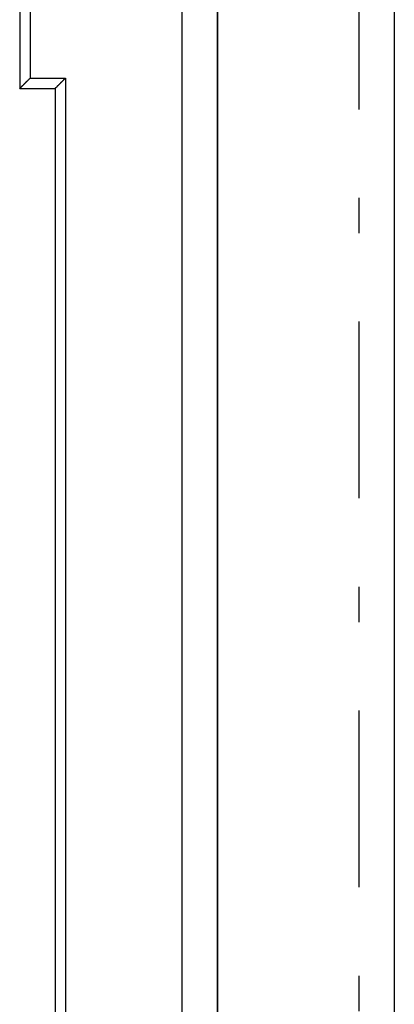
# Model space of a CAD drawing. Extents: x 2 to 87, y -108 to 11.
# Tile 6 of 210: x 9.57 to 10.63, y -90.64 to -87.85. Entities that reach past the tile are written whole.
import ezdxf

# ---------------------------------------------------------------- set-up
doc = ezdxf.new("R2010")
doc.units = 0
doc.header["$MEASUREMENT"] = 0
doc.linetypes.add('DASHDOT', pattern=[1, 0.5, -0.25, 0, -0.25])
for name, color, linetype in [('11', 7, 'CONTINUOUS'), ('2', 7, 'CONTINUOUS'), ('5', 7, 'CONTINUOUS')]:
    doc.layers.add(name, color=color, linetype=linetype)

msp = doc.modelspace()

# ---------------------------------------------------------------- linework, layer by layer
at = {"layer": '11', "color": 62, "linetype": 'Continuous'}
for p, q in [((9.5676, -86.729), (9.5676, -88.049)), ((9.5976, -86.759), (9.5976, -88.019)), ((10.0276, -91.389), (10.0276, -87.689)), ((9.5976, -88.019), (9.6976, -88.019)), ((9.6976, -88.019), (9.6976, -91.059)), ((9.5676, -88.049), (9.6676, -88.049)), ((9.6676, -88.049), (9.6676, -91.029))]:
    msp.add_line(p, q, dxfattribs=at)
for points in [[(9.5692, -88.0474), (9.5692, -88.0474), (9.5692, -88.0473), (9.5693, -88.0473), (9.5693, -88.0473), (9.5693, -88.0472), (9.5694, -88.0472), (9.5694, -88.0472), (9.5694, -88.0471), (9.5695, -88.0471), (9.5695, -88.0471), (9.5695, -88.047), (9.5696, -88.047), (9.5696, -88.047), (9.5696, -88.0469), (9.5697, -88.0469), (9.5697, -88.0469), (9.5697, -88.0468), (9.5698, -88.0468), (9.5698, -88.0467), (9.5698, -88.0467), (9.5699, -88.0467), (9.5699, -88.0466), (9.57, -88.0466), (9.57, -88.0466), (9.57, -88.0465), (9.5701, -88.0465), (9.5701, -88.0464), (9.5702, -88.0464), (9.5702, -88.0464), (9.5702, -88.0463), (9.5703, -88.0463), (9.5703, -88.0462), (9.5704, -88.0462), (9.5704, -88.0462), (9.5704, -88.0461), (9.5705, -88.0461), (9.5705, -88.046), (9.5706, -88.046), (9.5706, -88.0459), (9.5707, -88.0459), (9.5707, -88.0459), (9.5708, -88.0458), (9.5708, -88.0458), (9.5708, -88.0457), (9.5709, -88.0457), (9.5709, -88.0456), (9.571, -88.0456), (9.571, -88.0455), (9.5711, -88.0455), (9.5711, -88.0454), (9.5712, -88.0454), (9.5712, -88.0454), (9.5713, -88.0453), (9.5713, -88.0453), (9.5713, -88.0452), (9.5714, -88.0452), (9.5714, -88.0451), (9.5715, -88.0451), (9.5715, -88.045), (9.5716, -88.045), (9.5716, -88.0449), (9.5717, -88.0449), (9.5717, -88.0448), (9.5718, -88.0448), (9.5718, -88.0447), (9.5719, -88.0447), (9.5719, -88.0446), (9.572, -88.0446), (9.572, -88.0445), (9.5721, -88.0445), (9.5722, -88.0444), (9.5722, -88.0444), (9.5723, -88.0443), (9.5723, -88.0443), (9.5724, -88.0442), (9.5724, -88.0441), (9.5725, -88.0441), (9.5725, -88.044), (9.5726, -88.044), (9.5726, -88.0439), (9.5727, -88.0439), (9.5727, -88.0438), (9.5728, -88.0438), (9.5729, -88.0437), (9.5729, -88.0436), (9.573, -88.0436), (9.573, -88.0435), (9.5731, -88.0435), (9.5731, -88.0434), (9.5732, -88.0434), (9.5733, -88.0433), (9.5733, -88.0432), (9.5734, -88.0432), (9.5734, -88.0431), (9.5735, -88.0431), (9.5735, -88.043), (9.5736, -88.043), (9.5737, -88.0429), (9.5737, -88.0428), (9.5738, -88.0428)], [(9.5738, -88.0428), (9.5738, -88.0427), (9.5739, -88.0427), (9.574, -88.0426), (9.574, -88.0425), (9.5741, -88.0425), (9.5741, -88.0424), (9.5742, -88.0423), (9.5743, -88.0423), (9.5743, -88.0422), (9.5744, -88.0422), (9.5745, -88.0421), (9.5745, -88.042), (9.5746, -88.042), (9.5746, -88.0419), (9.5747, -88.0418), (9.5748, -88.0418), (9.5748, -88.0417), (9.5749, -88.0417), (9.575, -88.0416), (9.575, -88.0415), (9.5751, -88.0415), (9.5752, -88.0414), (9.5752, -88.0413), (9.5753, -88.0413), (9.5754, -88.0412), (9.5754, -88.0411), (9.5755, -88.0411), (9.5756, -88.041), (9.5756, -88.0409), (9.5757, -88.0409), (9.5758, -88.0408), (9.5758, -88.0407), (9.5759, -88.0407), (9.576, -88.0406), (9.576, -88.0405), (9.5761, -88.0405), (9.5762, -88.0404), (9.5762, -88.0403), (9.5763, -88.0403), (9.5764, -88.0402), (9.5764, -88.0401), (9.5765, -88.04), (9.5766, -88.04), (9.5767, -88.0399), (9.5767, -88.0398), (9.5768, -88.0398), (9.5769, -88.0397), (9.5769, -88.0396), (9.577, -88.0395), (9.5771, -88.0395), (9.5772, -88.0394), (9.5772, -88.0393), (9.5773, -88.0393), (9.5774, -88.0392), (9.5774, -88.0391), (9.5775, -88.039), (9.5776, -88.039), (9.5777, -88.0389), (9.5777, -88.0388), (9.5778, -88.0387), (9.5779, -88.0387), (9.578, -88.0386), (9.578, -88.0385), (9.5781, -88.0384), (9.5782, -88.0384), (9.5783, -88.0383), (9.5783, -88.0382), (9.5784, -88.0381), (9.5785, -88.0381), (9.5786, -88.038), (9.5786, -88.0379), (9.5787, -88.0378), (9.5788, -88.0378), (9.5789, -88.0377), (9.579, -88.0376), (9.579, -88.0375), (9.5791, -88.0375), (9.5792, -88.0374), (9.5793, -88.0373), (9.5793, -88.0372), (9.5794, -88.0371), (9.5795, -88.0371), (9.5796, -88.037), (9.5797, -88.0369), (9.5797, -88.0368), (9.5798, -88.0367), (9.5799, -88.0367), (9.58, -88.0366), (9.5801, -88.0365), (9.5801, -88.0364), (9.5802, -88.0363), (9.5803, -88.0363), (9.5804, -88.0362), (9.5805, -88.0361), (9.5805, -88.036), (9.5806, -88.0359), (9.5807, -88.0359), (9.5808, -88.0358), (9.5809, -88.0357), (9.5809, -88.0356)], [(9.5809, -88.0356), (9.581, -88.0355), (9.5811, -88.0355), (9.5812, -88.0354), (9.5813, -88.0353), (9.5814, -88.0352), (9.5814, -88.0351), (9.5815, -88.035), (9.5816, -88.035), (9.5817, -88.0349), (9.5818, -88.0348), (9.5819, -88.0347), (9.5819, -88.0346), (9.582, -88.0345), (9.5821, -88.0345), (9.5822, -88.0344), (9.5823, -88.0343), (9.5824, -88.0342), (9.5824, -88.0341), (9.5825, -88.034), (9.5826, -88.0339), (9.5827, -88.0339), (9.5828, -88.0338), (9.5829, -88.0337), (9.583, -88.0336), (9.583, -88.0335), (9.5831, -88.0334), (9.5832, -88.0333), (9.5833, -88.0333), (9.5834, -88.0332), (9.5835, -88.0331), (9.5836, -88.033), (9.5836, -88.0329), (9.5837, -88.0328), (9.5838, -88.0327), (9.5839, -88.0327), (9.584, -88.0326), (9.5841, -88.0325), (9.5842, -88.0324), (9.5843, -88.0323), (9.5844, -88.0322), (9.5844, -88.0321), (9.5845, -88.032), (9.5846, -88.032), (9.5847, -88.0319), (9.5848, -88.0318), (9.5849, -88.0317), (9.585, -88.0316), (9.5851, -88.0315), (9.5852, -88.0314), (9.5852, -88.0313), (9.5853, -88.0312), (9.5854, -88.0311), (9.5855, -88.0311), (9.5856, -88.031), (9.5857, -88.0309), (9.5858, -88.0308), (9.5859, -88.0307), (9.586, -88.0306), (9.5861, -88.0305), (9.5861, -88.0304), (9.5862, -88.0303), (9.5863, -88.0302), (9.5864, -88.0301), (9.5865, -88.03), (9.5866, -88.03), (9.5867, -88.0299), (9.5868, -88.0298), (9.5869, -88.0297), (9.587, -88.0296), (9.5871, -88.0295), (9.5872, -88.0294), (9.5872, -88.0293), (9.5873, -88.0292), (9.5874, -88.0291), (9.5875, -88.029), (9.5876, -88.0289), (9.5877, -88.0288), (9.5878, -88.0288), (9.5879, -88.0287), (9.588, -88.0286), (9.5881, -88.0285), (9.5882, -88.0284), (9.5883, -88.0283), (9.5884, -88.0282), (9.5885, -88.0281), (9.5885, -88.028), (9.5886, -88.0279), (9.5887, -88.0278), (9.5888, -88.0277), (9.5889, -88.0276), (9.589, -88.0275), (9.5891, -88.0274), (9.5892, -88.0273), (9.5893, -88.0273), (9.5894, -88.0272), (9.5895, -88.0271), (9.5896, -88.027), (9.5897, -88.0269), (9.5898, -88.0268), (9.5899, -88.0267)], [(9.5899, -88.0267), (9.59, -88.0266), (9.5901, -88.0265), (9.5902, -88.0264), (9.5903, -88.0263), (9.5903, -88.0262), (9.5904, -88.0261), (9.5905, -88.026), (9.5906, -88.0259), (9.5907, -88.0258), (9.5908, -88.0257), (9.5909, -88.0256), (9.591, -88.0256), (9.5911, -88.0255), (9.5912, -88.0254), (9.5913, -88.0253), (9.5914, -88.0252), (9.5915, -88.0251), (9.5916, -88.025), (9.5917, -88.0249), (9.5918, -88.0248), (9.5919, -88.0247), (9.592, -88.0246), (9.5921, -88.0245), (9.5922, -88.0244), (9.5923, -88.0243), (9.5924, -88.0242), (9.5925, -88.0241), (9.5926, -88.024), (9.5927, -88.0239), (9.5928, -88.0238), (9.5929, -88.0237), (9.593, -88.0236), (9.593, -88.0235), (9.5931, -88.0234), (9.5932, -88.0233), (9.5933, -88.0232), (9.5934, -88.0231), (9.5935, -88.0231), (9.5936, -88.023), (9.5937, -88.0229), (9.5938, -88.0228), (9.5939, -88.0227), (9.594, -88.0226), (9.5941, -88.0225), (9.5942, -88.0224), (9.5943, -88.0223), (9.5944, -88.0222), (9.5945, -88.0221), (9.5946, -88.022), (9.5947, -88.0219), (9.5948, -88.0218), (9.5949, -88.0217), (9.595, -88.0216), (9.5951, -88.0215), (9.5952, -88.0214), (9.5953, -88.0213), (9.5954, -88.0212), (9.5955, -88.0211), (9.5956, -88.021), (9.5957, -88.0209), (9.5958, -88.0208), (9.5959, -88.0207), (9.596, -88.0206), (9.5961, -88.0205), (9.5962, -88.0204), (9.5963, -88.0203), (9.5964, -88.0202), (9.5965, -88.0201), (9.5966, -88.02), (9.5967, -88.0199), (9.5968, -88.0198), (9.5969, -88.0197), (9.597, -88.0196), (9.5971, -88.0195), (9.5972, -88.0194), (9.5973, -88.0193), (9.5974, -88.0192), (9.5975, -88.0191), (9.5976, -88.019)], [(9.6692, -88.0474), (9.6692, -88.0474), (9.6692, -88.0473), (9.6693, -88.0473), (9.6693, -88.0473), (9.6693, -88.0472), (9.6694, -88.0472), (9.6694, -88.0472), (9.6694, -88.0471), (9.6695, -88.0471), (9.6695, -88.0471), (9.6695, -88.047), (9.6696, -88.047), (9.6696, -88.047), (9.6696, -88.0469), (9.6697, -88.0469), (9.6697, -88.0469), (9.6697, -88.0468), (9.6698, -88.0468), (9.6698, -88.0467), (9.6699, -88.0467), (9.6699, -88.0467), (9.6699, -88.0466), (9.67, -88.0466), (9.67, -88.0466), (9.67, -88.0465), (9.6701, -88.0465), (9.6701, -88.0464), (9.6702, -88.0464), (9.6702, -88.0464), (9.6702, -88.0463), (9.6703, -88.0463), (9.6703, -88.0462), (9.6704, -88.0462), (9.6704, -88.0462), (9.6705, -88.0461), (9.6705, -88.0461), (9.6705, -88.046), (9.6706, -88.046), (9.6706, -88.0459), (9.6707, -88.0459), (9.6707, -88.0459), (9.6708, -88.0458), (9.6708, -88.0458), (9.6708, -88.0457), (9.6709, -88.0457), (9.6709, -88.0456), (9.671, -88.0456), (9.671, -88.0455), (9.6711, -88.0455), (9.6711, -88.0454), (9.6712, -88.0454), (9.6712, -88.0454), (9.6713, -88.0453), (9.6713, -88.0453), (9.6713, -88.0452), (9.6714, -88.0452), (9.6714, -88.0451), (9.6715, -88.0451), (9.6715, -88.045), (9.6716, -88.045), (9.6716, -88.0449), (9.6717, -88.0449), (9.6717, -88.0448), (9.6718, -88.0448), (9.6718, -88.0447), (9.6719, -88.0447), (9.6719, -88.0446), (9.672, -88.0446), (9.672, -88.0445), (9.6721, -88.0445), (9.6722, -88.0444), (9.6722, -88.0444), (9.6723, -88.0443), (9.6723, -88.0443), (9.6724, -88.0442), (9.6724, -88.0441), (9.6725, -88.0441), (9.6725, -88.044), (9.6726, -88.044), (9.6726, -88.0439), (9.6727, -88.0439), (9.6727, -88.0438), (9.6728, -88.0438), (9.6729, -88.0437), (9.6729, -88.0436), (9.673, -88.0436), (9.673, -88.0435), (9.6731, -88.0435), (9.6731, -88.0434), (9.6732, -88.0434), (9.6733, -88.0433), (9.6733, -88.0433), (9.6734, -88.0432), (9.6734, -88.0431), (9.6735, -88.0431), (9.6735, -88.043), (9.6736, -88.043), (9.6737, -88.0429), (9.6737, -88.0428), (9.6738, -88.0428)], [(9.6738, -88.0428), (9.6738, -88.0427), (9.6739, -88.0427), (9.674, -88.0426), (9.674, -88.0425), (9.6741, -88.0425), (9.6742, -88.0424), (9.6742, -88.0424), (9.6743, -88.0423), (9.6743, -88.0422), (9.6744, -88.0422), (9.6745, -88.0421), (9.6745, -88.042), (9.6746, -88.042), (9.6747, -88.0419), (9.6747, -88.0419), (9.6748, -88.0418), (9.6748, -88.0417), (9.6749, -88.0417), (9.675, -88.0416), (9.675, -88.0415), (9.6751, -88.0415), (9.6752, -88.0414), (9.6752, -88.0413), (9.6753, -88.0413), (9.6754, -88.0412), (9.6754, -88.0411), (9.6755, -88.0411), (9.6756, -88.041), (9.6756, -88.0409), (9.6757, -88.0409), (9.6758, -88.0408), (9.6758, -88.0407), (9.6759, -88.0407), (9.676, -88.0406), (9.676, -88.0405), (9.6761, -88.0405), (9.6762, -88.0404), (9.6762, -88.0403), (9.6763, -88.0403), (9.6764, -88.0402), (9.6764, -88.0401), (9.6765, -88.04), (9.6766, -88.04), (9.6767, -88.0399), (9.6767, -88.0398), (9.6768, -88.0398), (9.6769, -88.0397), (9.6769, -88.0396), (9.677, -88.0395), (9.6771, -88.0395), (9.6772, -88.0394), (9.6772, -88.0393), (9.6773, -88.0393), (9.6774, -88.0392), (9.6774, -88.0391), (9.6775, -88.039), (9.6776, -88.039), (9.6777, -88.0389), (9.6777, -88.0388), (9.6778, -88.0387), (9.6779, -88.0387), (9.678, -88.0386), (9.678, -88.0385), (9.6781, -88.0384), (9.6782, -88.0384), (9.6783, -88.0383), (9.6783, -88.0382), (9.6784, -88.0381), (9.6785, -88.0381), (9.6786, -88.038), (9.6786, -88.0379), (9.6787, -88.0378), (9.6788, -88.0378), (9.6789, -88.0377), (9.679, -88.0376), (9.679, -88.0375), (9.6791, -88.0375), (9.6792, -88.0374), (9.6793, -88.0373), (9.6793, -88.0372), (9.6794, -88.0371), (9.6795, -88.0371), (9.6796, -88.037), (9.6797, -88.0369), (9.6797, -88.0368), (9.6798, -88.0367), (9.6799, -88.0367), (9.68, -88.0366), (9.6801, -88.0365), (9.6801, -88.0364), (9.6802, -88.0363), (9.6803, -88.0363), (9.6804, -88.0362), (9.6805, -88.0361), (9.6805, -88.036), (9.6806, -88.0359), (9.6807, -88.0359), (9.6808, -88.0358), (9.6809, -88.0357), (9.6809, -88.0356)], [(9.6809, -88.0356), (9.681, -88.0355), (9.6811, -88.0355), (9.6812, -88.0354), (9.6813, -88.0353), (9.6814, -88.0352), (9.6814, -88.0351), (9.6815, -88.035), (9.6816, -88.035), (9.6817, -88.0349), (9.6818, -88.0348), (9.6819, -88.0347), (9.6819, -88.0346), (9.682, -88.0345), (9.6821, -88.0345), (9.6822, -88.0344), (9.6823, -88.0343), (9.6824, -88.0342), (9.6824, -88.0341), (9.6825, -88.034), (9.6826, -88.0339), (9.6827, -88.0339), (9.6828, -88.0338), (9.6829, -88.0337), (9.683, -88.0336), (9.683, -88.0335), (9.6831, -88.0334), (9.6832, -88.0333), (9.6833, -88.0333), (9.6834, -88.0332), (9.6835, -88.0331), (9.6836, -88.033), (9.6836, -88.0329), (9.6837, -88.0328), (9.6838, -88.0327), (9.6839, -88.0326), (9.684, -88.0326), (9.6841, -88.0325), (9.6842, -88.0324), (9.6843, -88.0323), (9.6843, -88.0322), (9.6844, -88.0321), (9.6845, -88.032), (9.6846, -88.0319), (9.6847, -88.0319), (9.6848, -88.0318), (9.6849, -88.0317), (9.685, -88.0316), (9.6851, -88.0315), (9.6851, -88.0314), (9.6852, -88.0313), (9.6853, -88.0312), (9.6854, -88.0311), (9.6855, -88.031), (9.6856, -88.031), (9.6857, -88.0309), (9.6858, -88.0308), (9.6859, -88.0307), (9.686, -88.0306), (9.6861, -88.0305), (9.6861, -88.0304), (9.6862, -88.0303), (9.6863, -88.0302), (9.6864, -88.0301), (9.6865, -88.0301), (9.6866, -88.03), (9.6867, -88.0299), (9.6868, -88.0298), (9.6869, -88.0297), (9.687, -88.0296), (9.6871, -88.0295), (9.6872, -88.0294), (9.6873, -88.0293), (9.6873, -88.0292), (9.6874, -88.0291), (9.6875, -88.029), (9.6876, -88.0289), (9.6877, -88.0289), (9.6878, -88.0288), (9.6879, -88.0287), (9.688, -88.0286), (9.6881, -88.0285), (9.6882, -88.0284), (9.6883, -88.0283), (9.6884, -88.0282), (9.6885, -88.0281), (9.6886, -88.028), (9.6886, -88.0279), (9.6887, -88.0278), (9.6888, -88.0277), (9.6889, -88.0276), (9.689, -88.0275), (9.6891, -88.0274), (9.6892, -88.0274), (9.6893, -88.0273), (9.6894, -88.0272), (9.6895, -88.0271), (9.6896, -88.027), (9.6897, -88.0269), (9.6898, -88.0268), (9.6899, -88.0267)], [(9.6899, -88.0267), (9.69, -88.0266), (9.6901, -88.0265), (9.6902, -88.0264), (9.6902, -88.0263), (9.6903, -88.0262), (9.6904, -88.0261), (9.6905, -88.026), (9.6906, -88.0259), (9.6907, -88.0258), (9.6908, -88.0257), (9.6909, -88.0256), (9.691, -88.0255), (9.6911, -88.0254), (9.6912, -88.0253), (9.6913, -88.0253), (9.6914, -88.0252), (9.6915, -88.0251), (9.6916, -88.025), (9.6917, -88.0249), (9.6918, -88.0248), (9.6919, -88.0247), (9.692, -88.0246), (9.6921, -88.0245), (9.6922, -88.0244), (9.6923, -88.0243), (9.6923, -88.0242), (9.6924, -88.0241), (9.6925, -88.024), (9.6926, -88.0239), (9.6927, -88.0238), (9.6928, -88.0237), (9.6929, -88.0236), (9.693, -88.0235), (9.6931, -88.0234), (9.6932, -88.0233), (9.6933, -88.0232), (9.6934, -88.0231), (9.6935, -88.023), (9.6936, -88.0229), (9.6937, -88.0228), (9.6938, -88.0227), (9.6939, -88.0226), (9.694, -88.0225), (9.6941, -88.0224), (9.6942, -88.0223), (9.6943, -88.0222), (9.6944, -88.0221), (9.6945, -88.022), (9.6946, -88.0219), (9.6947, -88.0219), (9.6948, -88.0218), (9.6949, -88.0217), (9.695, -88.0216), (9.6951, -88.0215), (9.6952, -88.0214), (9.6953, -88.0213), (9.6954, -88.0212), (9.6955, -88.0211), (9.6956, -88.021), (9.6957, -88.0209), (9.6958, -88.0208), (9.6959, -88.0207), (9.696, -88.0206), (9.6961, -88.0205), (9.6962, -88.0204), (9.6963, -88.0203), (9.6964, -88.0202), (9.6965, -88.0201), (9.6966, -88.02), (9.6967, -88.0199), (9.6968, -88.0198), (9.6969, -88.0197), (9.697, -88.0196), (9.6971, -88.0195), (9.6972, -88.0194), (9.6973, -88.0193), (9.6974, -88.0192), (9.6975, -88.0191), (9.6976, -88.019)], [(9.5676, -88.049), (9.5676, -88.049), (9.5676, -88.049), (9.5676, -88.049), (9.5676, -88.049), (9.5676, -88.049), (9.5676, -88.049), (9.5676, -88.049), (9.5676, -88.049), (9.5676, -88.049), (9.5676, -88.049), (9.5676, -88.049), (9.5676, -88.049), (9.5676, -88.049), (9.5676, -88.049), (9.5676, -88.049), (9.5676, -88.049), (9.5676, -88.049), (9.5676, -88.049), (9.5676, -88.0489), (9.5676, -88.0489), (9.5676, -88.0489), (9.5676, -88.0489), (9.5676, -88.0489), (9.5676, -88.0489), (9.5677, -88.0489), (9.5677, -88.0489), (9.5677, -88.0489), (9.5677, -88.0489), (9.5677, -88.0489), (9.5677, -88.0489), (9.5677, -88.0488), (9.5677, -88.0488), (9.5677, -88.0488), (9.5677, -88.0488), (9.5678, -88.0488), (9.5678, -88.0488), (9.5678, -88.0488), (9.5678, -88.0488), (9.5678, -88.0488), (9.5678, -88.0487), (9.5678, -88.0487), (9.5678, -88.0487), (9.5679, -88.0487), (9.5679, -88.0487), (9.5679, -88.0487), (9.5679, -88.0487), (9.5679, -88.0486), (9.5679, -88.0486), (9.5679, -88.0486), (9.568, -88.0486), (9.568, -88.0486), (9.568, -88.0486), (9.568, -88.0486), (9.568, -88.0485), (9.568, -88.0485), (9.5681, -88.0485), (9.5681, -88.0485), (9.5681, -88.0485), (9.5681, -88.0484), (9.5681, -88.0484), (9.5682, -88.0484), (9.5682, -88.0484), (9.5682, -88.0484), (9.5682, -88.0483), (9.5682, -88.0483), (9.5683, -88.0483), (9.5683, -88.0483), (9.5683, -88.0483), (9.5683, -88.0482), (9.5683, -88.0482), (9.5684, -88.0482), (9.5684, -88.0482), (9.5684, -88.0481), (9.5684, -88.0481), (9.5685, -88.0481), (9.5685, -88.0481), (9.5685, -88.0481), (9.5685, -88.048), (9.5686, -88.048), (9.5686, -88.048), (9.5686, -88.048), (9.5686, -88.0479), (9.5687, -88.0479), (9.5687, -88.0479), (9.5687, -88.0478), (9.5687, -88.0478), (9.5688, -88.0478), (9.5688, -88.0478), (9.5688, -88.0477), (9.5689, -88.0477), (9.5689, -88.0477), (9.5689, -88.0476), (9.5689, -88.0476), (9.569, -88.0476), (9.569, -88.0476), (9.569, -88.0475), (9.5691, -88.0475), (9.5691, -88.0475), (9.5691, -88.0474), (9.5692, -88.0474)], [(9.6676, -88.049), (9.6676, -88.049), (9.6676, -88.049), (9.6676, -88.049), (9.6676, -88.049), (9.6676, -88.049), (9.6676, -88.049), (9.6676, -88.049), (9.6676, -88.049), (9.6676, -88.049), (9.6676, -88.049), (9.6676, -88.049), (9.6676, -88.049), (9.6676, -88.049), (9.6676, -88.049), (9.6676, -88.049), (9.6676, -88.049), (9.6676, -88.049), (9.6676, -88.049), (9.6676, -88.0489), (9.6676, -88.0489), (9.6676, -88.0489), (9.6676, -88.0489), (9.6676, -88.0489), (9.6676, -88.0489), (9.6677, -88.0489), (9.6677, -88.0489), (9.6677, -88.0489), (9.6677, -88.0489), (9.6677, -88.0489), (9.6677, -88.0489), (9.6677, -88.0488), (9.6677, -88.0488), (9.6677, -88.0488), (9.6677, -88.0488), (9.6678, -88.0488), (9.6678, -88.0488), (9.6678, -88.0488), (9.6678, -88.0488), (9.6678, -88.0488), (9.6678, -88.0487), (9.6678, -88.0487), (9.6678, -88.0487), (9.6679, -88.0487), (9.6679, -88.0487), (9.6679, -88.0487), (9.6679, -88.0487), (9.6679, -88.0486), (9.6679, -88.0486), (9.6679, -88.0486), (9.668, -88.0486), (9.668, -88.0486), (9.668, -88.0486), (9.668, -88.0486), (9.668, -88.0485), (9.668, -88.0485), (9.6681, -88.0485), (9.6681, -88.0485), (9.6681, -88.0485), (9.6681, -88.0484), (9.6681, -88.0484), (9.6682, -88.0484), (9.6682, -88.0484), (9.6682, -88.0484), (9.6682, -88.0483), (9.6682, -88.0483), (9.6683, -88.0483), (9.6683, -88.0483), (9.6683, -88.0483), (9.6683, -88.0482), (9.6683, -88.0482), (9.6684, -88.0482), (9.6684, -88.0482), (9.6684, -88.0481), (9.6684, -88.0481), (9.6685, -88.0481), (9.6685, -88.0481), (9.6685, -88.0481), (9.6685, -88.048), (9.6686, -88.048), (9.6686, -88.048), (9.6686, -88.048), (9.6686, -88.0479), (9.6687, -88.0479), (9.6687, -88.0479), (9.6687, -88.0478), (9.6687, -88.0478), (9.6688, -88.0478), (9.6688, -88.0478), (9.6688, -88.0477), (9.6689, -88.0477), (9.6689, -88.0477), (9.6689, -88.0476), (9.6689, -88.0476), (9.669, -88.0476), (9.669, -88.0476), (9.669, -88.0475), (9.6691, -88.0475), (9.6691, -88.0475), (9.6691, -88.0474), (9.6692, -88.0474)]]:
    msp.add_lwpolyline(points, dxfattribs=at)
at = {"layer": '2', "color": 62, "linetype": 'Continuous'}
for p, q in [((10.1276, -93.3256), (10.1276, -75.6266)), ((10.1276, -75.6266), (10.1276, -93.3256)), ((10.6276, -79.9613), (10.6276, -92.7978))]:
    msp.add_line(p, q, dxfattribs=at)
at = {"layer": '5', "color": 7, "linetype": 'DASHDOT'}
msp.add_line((10.5276, -7.3075), (10.5276, -96.5075), dxfattribs=at)

doc.saveas('drawing.dxf')
